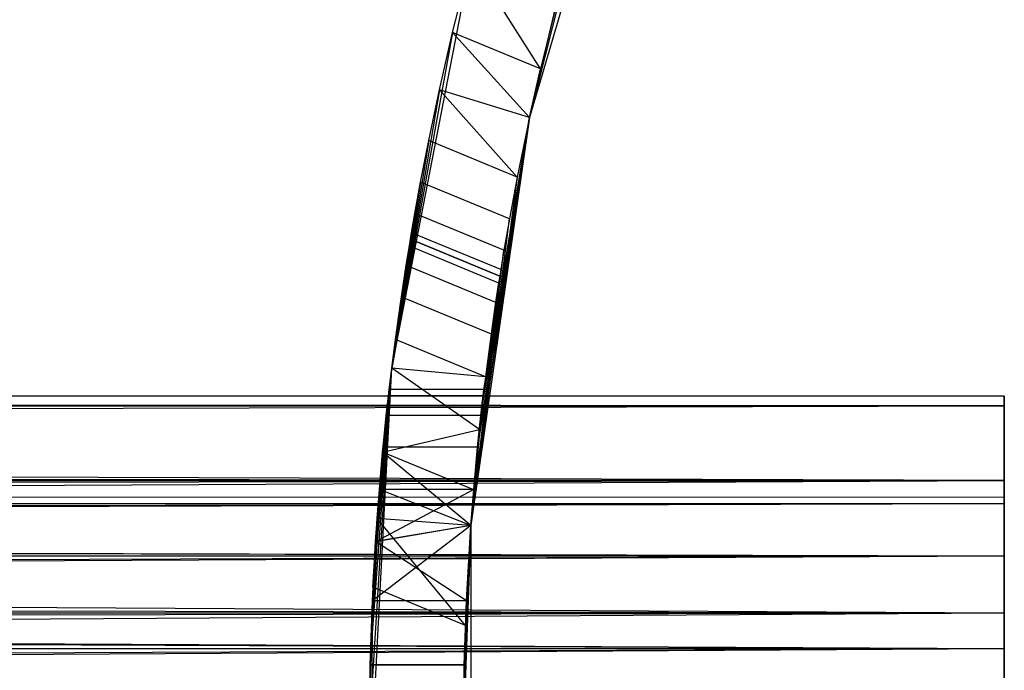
# Model space of a CAD drawing. Extents: x -28.1 to 0, y 0 to 28.1.
# Tile 48 of 215: x -16.029 to -15.452, y 14.11 to 14.492. Entities that reach past the tile are written whole.
import ezdxf

# ---------------------------------------------------------------- set-up
doc = ezdxf.new("R2010")
doc.units = 0
doc.header["$MEASUREMENT"] = 0
doc.layers.get('0').update_dxf_attribs({"color": 13, "linetype": 'CONTINUOUS'})

# ---------------------------------------------------------------- blocks, each defined once
blk = doc.blocks.new('ORTO_VIII_Z_ZAROWKA_OKAPO0')
at = {"color": 0}
for p, q in [((12.74774, 14.92806, 0.70072), (12.67961, 14.69603, 0.70072)), ((12.74774, 14.92806, 1.33064), (12.67961, 14.69603, 0.70072)), ((12.74774, 14.92806, 0.70072), (12.67961, 14.69603, 0.70072)), ((12.74774, 14.92806, 1.33064), (12.67961, 14.69603, 0.70072)), ((12.70516, 14.7981, 1.33064), (12.67961, 14.69603, 0.70072)), ((12.70516, 14.7981, 1.33064), (12.67961, 14.69603, 0.70072)), ((12.5988, 14.54903, 0.70072), (12.64539, 14.78869, 0.70072)), ((12.5988, 14.54903, 0.70072), (12.64539, 14.78869, 0.70072)), ((12.63448, 14.74584, 1.34563), (12.64539, 14.78869, 0.70072)), ((12.63448, 14.74584, 1.34563), (12.64539, 14.78869, 0.70072)), ((12.63448, 14.74584, 1.34563), (12.64539, 14.78869, 1.33319)), ((12.63448, 14.74584, 1.34563), (12.64539, 14.78869, 1.33319)), ((12.68605, 14.72448, 1.34563), (12.64539, 14.78869, 1.33319)), ((12.68605, 14.72448, 1.34563), (12.64539, 14.78869, 1.33319)), ((12.67961, 14.69603, 0.70072), (12.69502, 14.76074, 1.33442)), ((12.67961, 14.69603, 0.70072), (12.69502, 14.76074, 1.33442)), ((12.69502, 14.76074, 1.33442), (12.68605, 14.72448, 1.34563)), ((12.69502, 14.76074, 1.33442), (12.68605, 14.72448, 1.34563)), ((12.63448, 14.74584, 1.34563), (12.5988, 14.54903, 0.70072)), ((12.63448, 14.74584, 1.34563), (12.5988, 14.54903, 0.70072)), ((12.62672, 14.7122, 1.36383), (12.63448, 14.74584, 1.34563)), ((12.62672, 14.7122, 1.36383), (12.63448, 14.74584, 1.34563)), ((12.67961, 14.69603, 1.36041), (12.63448, 14.74584, 1.34563)), ((12.67961, 14.69603, 1.36041), (12.63448, 14.74584, 1.34563)), ((12.68605, 14.72448, 1.34563), (12.63448, 14.74584, 1.34563)), ((12.68605, 14.72448, 1.34563), (12.63448, 14.74584, 1.34563)), ((12.67961, 14.69603, 0.70072), (12.68605, 14.72448, 1.34563)), ((12.68605, 14.72448, 1.34563), (12.67961, 14.69603, 1.36041)), ((12.67961, 14.69603, 0.70072), (12.68605, 14.72448, 1.34563)), ((12.68605, 14.72448, 1.34563), (12.67961, 14.69603, 1.36041)), ((12.62672, 14.7122, 1.36383), (12.5988, 14.54903, 0.70072)), ((12.62672, 14.7122, 1.36383), (12.5988, 14.54903, 0.70072)), ((12.62046, 14.68252, 1.3883), (12.62672, 14.7122, 1.36383)), ((12.62046, 14.68252, 1.3883), (12.62672, 14.7122, 1.36383)), ((12.67238, 14.66102, 1.3883), (12.62672, 14.7122, 1.36383)), ((12.67238, 14.66102, 1.3883), (12.62672, 14.7122, 1.36383)), ((12.67961, 14.69603, 1.36041), (12.62672, 14.7122, 1.36383)), ((12.67961, 14.69603, 1.36041), (12.62672, 14.7122, 1.36383)), ((12.67961, 14.69603, 0.70072), (12.64519, 14.45667, 0.70072)), ((12.67961, 14.69603, 0.70072), (12.64519, 14.45667, 0.70072)), ((12.67961, 14.69603, 1.36041), (12.64519, 14.45667, 1.11693)), ((12.67961, 14.69603, 1.36041), (12.64519, 14.45667, 1.11693)), ((12.67961, 14.69603, 1.36041), (12.64683, 14.47773, 1.09861)), ((12.64683, 14.47773, 0.81465), (12.67961, 14.69603, 0.70072)), ((12.64683, 14.47773, 0.81465), (12.67961, 14.69603, 0.70072)), ((12.67961, 14.69603, 1.36041), (12.64683, 14.47773, 1.09861)), ((12.67961, 14.69603, 1.36041), (12.64911, 14.50266, 1.06824)), ((12.67961, 14.69603, 1.36041), (12.64911, 14.50266, 1.06824)), ((12.64911, 14.50267, 0.84502), (12.67961, 14.69603, 0.70072)), ((12.64911, 14.50267, 0.84502), (12.67961, 14.69603, 0.70072)), ((12.65106, 14.52126, 1.03347), (12.67961, 14.69603, 1.36041)), ((12.65106, 14.52126, 0.87979), (12.67961, 14.69603, 0.70072)), ((12.65106, 14.52126, 0.87979), (12.67961, 14.69603, 0.70072)), ((12.65106, 14.52126, 1.03347), (12.67961, 14.69603, 1.36041)), ((12.67961, 14.69603, 0.70072), (12.65235, 14.5327, 0.99574)), ((12.65235, 14.53266, 0.91733), (12.67961, 14.69603, 0.70072)), ((12.65235, 14.53266, 0.91733), (12.67961, 14.69603, 0.70072)), ((12.65235, 14.5327, 0.99574), (12.67961, 14.69603, 1.36041)), ((12.65235, 14.5327, 0.99574), (12.67961, 14.69603, 1.36041)), ((12.67961, 14.69603, 0.70072), (12.65235, 14.5327, 0.99574)), ((12.65281, 14.53654, 0.95663), (12.67961, 14.69603, 0.70072)), ((12.65281, 14.53654, 0.95663), (12.67961, 14.69603, 0.70072)), ((12.67961, 14.69603, 1.36041), (12.67238, 14.66102, 1.3883)), ((12.67961, 14.69603, 1.36041), (12.67238, 14.66102, 1.3883)), ((12.67961, 14.69603, 0.70072), (12.67961, 14.69603, 1.36041)), ((12.67961, 14.69603, 0.70072), (12.67961, 14.69603, 1.36041)), ((12.62046, 14.68252, 1.3883), (12.5988, 14.54903, 0.70072)), ((12.62046, 14.68252, 1.3883), (12.5988, 14.54903, 0.70072)), ((12.61568, 14.65798, 1.41817), (12.62046, 14.68252, 1.3883)), ((12.61568, 14.65798, 1.41817), (12.62046, 14.68252, 1.3883)), ((12.67238, 14.66102, 1.3883), (12.62046, 14.68252, 1.3883)), ((12.67238, 14.66102, 1.3883), (12.62046, 14.68252, 1.3883)), ((12.61568, 14.65798, 1.41817), (12.5988, 14.54903, 0.70072)), ((12.61568, 14.65798, 1.41817), (12.5988, 14.54903, 0.70072)), ((12.61235, 14.63969, 1.45216), (12.61568, 14.65798, 1.41817)), ((12.61235, 14.63969, 1.45216), (12.61568, 14.65798, 1.41817)), ((12.66777, 14.63652, 1.41801), (12.61568, 14.65798, 1.41817)), ((12.66777, 14.63652, 1.41801), (12.61568, 14.65798, 1.41817)), ((12.67238, 14.66102, 1.3883), (12.64519, 14.45667, 1.11693)), ((12.67238, 14.66102, 1.3883), (12.64519, 14.45667, 1.11693)), ((12.67238, 14.66102, 1.3883), (12.66777, 14.63652, 1.41801)), ((12.67238, 14.66102, 1.3883), (12.66777, 14.63652, 1.41801)), ((12.61235, 14.63969, 1.45216), (12.5988, 14.54903, 0.70072)), ((12.61235, 14.63969, 1.45216), (12.5988, 14.54903, 0.70072)), ((12.61039, 14.62838, 1.48911), (12.61235, 14.63969, 1.45216)), ((12.61039, 14.62838, 1.48911), (12.61235, 14.63969, 1.45216)), ((12.66455, 14.61807, 1.45216), (12.61235, 14.63969, 1.45216)), ((12.66455, 14.61807, 1.45216), (12.61235, 14.63969, 1.45216)), ((12.64519, 14.45667, 1.11693), (12.66777, 14.63652, 1.41801)), ((12.64519, 14.45667, 1.11693), (12.66777, 14.63652, 1.41801)), ((12.66777, 14.63652, 1.41801), (12.66455, 14.61807, 1.45216)), ((12.66777, 14.63652, 1.41801), (12.66455, 14.61807, 1.45216)), ((12.61039, 14.62838, 1.48911), (12.5988, 14.54903, 0.70072)), ((12.61039, 14.62838, 1.48911), (12.5988, 14.54903, 0.70072)), ((12.60975, 14.62455, 1.52749), (12.61039, 14.62838, 1.48911)), ((12.60975, 14.62455, 1.52749), (12.61039, 14.62838, 1.48911)), ((12.66268, 14.60675, 1.48894), (12.61039, 14.62838, 1.48911)), ((12.66268, 14.60675, 1.48894), (12.61039, 14.62838, 1.48911)), ((12.5988, 14.54903, 0.70072), (12.60975, 14.62455, 1.52749)), ((12.5988, 14.54903, 0.70072), (12.60975, 14.62455, 1.52749)), ((12.5988, 14.54903, 1.9175), (12.60975, 14.62455, 1.52749)), ((12.5988, 14.54903, 1.9175), (12.60975, 14.62455, 1.52749)), ((12.60975, 14.62455, 1.76371), (12.60386, 14.58685, 1.84061)), ((12.60975, 14.62455, 1.76371), (12.60386, 14.58685, 1.84061)), ((12.60975, 14.62455, 1.52749), (12.60386, 14.58685, 1.84061)), ((12.60975, 14.62455, 1.52749), (12.60386, 14.58685, 1.84061)), ((12.60911, 14.62068, 1.80231), (12.60975, 14.62455, 1.76371)), ((12.60911, 14.62068, 1.80231), (12.60975, 14.62455, 1.76371)), ((12.60975, 14.62455, 1.76371), (12.60975, 14.62455, 1.52749)), ((12.60975, 14.62455, 1.76371), (12.60975, 14.62455, 1.52749)), ((12.60975, 14.62455, 1.76371), (12.66206, 14.60289, 1.76371)), ((12.66206, 14.60289, 1.52749), (12.60975, 14.62455, 1.52749)), ((12.66206, 14.60289, 1.52749), (12.60975, 14.62455, 1.52749)), ((12.60975, 14.62455, 1.76371), (12.66206, 14.60289, 1.76371)), ((12.60911, 14.62068, 1.80231), (12.60386, 14.58685, 1.84061)), ((12.60911, 14.62068, 1.80231), (12.60386, 14.58685, 1.84061)), ((12.60728, 14.60936, 1.83905), (12.60911, 14.62068, 1.80231)), ((12.60728, 14.60936, 1.83905), (12.60911, 14.62068, 1.80231)), ((12.60911, 14.62068, 1.80231), (12.66145, 14.59905, 1.8021)), ((12.60911, 14.62068, 1.80231), (12.66145, 14.59905, 1.8021)), ((12.64519, 14.45667, 1.11693), (12.66455, 14.61807, 1.45216)), ((12.64519, 14.45667, 1.11693), (12.66455, 14.61807, 1.45216)), ((12.66455, 14.61807, 1.45216), (12.66268, 14.60675, 1.48894)), ((12.66455, 14.61807, 1.45216), (12.66268, 14.60675, 1.48894)), ((12.60728, 14.60936, 1.83905), (12.60386, 14.58685, 1.84061)), ((12.60728, 14.60936, 1.83905), (12.60386, 14.58685, 1.84061)), ((12.60443, 14.5907, 1.87329), (12.60728, 14.60936, 1.83905)), ((12.60443, 14.5907, 1.87329), (12.60728, 14.60936, 1.83905)), ((12.60728, 14.60936, 1.83905), (12.6597, 14.58765, 1.83905)), ((12.60728, 14.60936, 1.83905), (12.6597, 14.58765, 1.83905)), ((12.66268, 14.60675, 1.48894), (12.64519, 14.45667, 1.11693)), ((12.66268, 14.60675, 1.48894), (12.64519, 14.45667, 1.11693)), ((12.66268, 14.60675, 1.48894), (12.66206, 14.60289, 1.52749)), ((12.66268, 14.60675, 1.48894), (12.66206, 14.60289, 1.52749)), ((12.66206, 14.60289, 1.52749), (12.64519, 14.45667, 1.11693)), ((12.66206, 14.60289, 1.52749), (12.64519, 14.45667, 1.11693)), ((12.66206, 14.60289, 1.76371), (12.64519, 14.45667, 1.11693)), ((12.66206, 14.60289, 1.76371), (12.64519, 14.45667, 1.11693)), ((12.66206, 14.60289, 1.76371), (12.65204, 14.52996, 1.85817)), ((12.66206, 14.60289, 1.76371), (12.65204, 14.52996, 1.85817)), ((12.66206, 14.60289, 1.76371), (12.66145, 14.59905, 1.8021)), ((12.66206, 14.60289, 1.76371), (12.66145, 14.59905, 1.8021)), ((12.66206, 14.60289, 1.52749), (12.66206, 14.60289, 1.76371)), ((12.66206, 14.60289, 1.52749), (12.66206, 14.60289, 1.76371)), ((12.66145, 14.59905, 1.8021), (12.65204, 14.52996, 1.85817)), ((12.66145, 14.59905, 1.8021), (12.65204, 14.52996, 1.85817)), ((12.66145, 14.59905, 1.8021), (12.6597, 14.58765, 1.83905)), ((12.66145, 14.59905, 1.8021), (12.6597, 14.58765, 1.83905)), ((12.60094, 14.56579, 1.90291), (12.60443, 14.5907, 1.87329)), ((12.60094, 14.56579, 1.90291), (12.60443, 14.5907, 1.87329)), ((12.60386, 14.58685, 1.84061), (12.60443, 14.5907, 1.87329)), ((12.60386, 14.58685, 1.84061), (12.60443, 14.5907, 1.87329)), ((12.60443, 14.5907, 1.87329), (12.65701, 14.56905, 1.87311)), ((12.60443, 14.5907, 1.87329), (12.65701, 14.56905, 1.87311)), ((12.5988, 14.54903, 1.9175), (12.60386, 14.58685, 1.84061)), ((12.5988, 14.54903, 1.9175), (12.60386, 14.58685, 1.84061)), ((12.60094, 14.56579, 1.90291), (12.60386, 14.58685, 1.84061)), ((12.60094, 14.56579, 1.90291), (12.60386, 14.58685, 1.84061)), ((12.6597, 14.58765, 1.83905), (12.65701, 14.56905, 1.87311)), ((12.6597, 14.58765, 1.83905), (12.65701, 14.56905, 1.87311)), ((12.5988, 14.54903, 1.9175), (12.60094, 14.56579, 1.90291)), ((12.5988, 14.54903, 1.9175), (12.60094, 14.56579, 1.90291)), ((12.65371, 14.54394, 1.90291), (12.60094, 14.56579, 1.90291)), ((12.65371, 14.54394, 1.90291), (12.60094, 14.56579, 1.90291)), ((12.65701, 14.56905, 1.87311), (12.65204, 14.52996, 1.85817)), ((12.65701, 14.56905, 1.87311), (12.65204, 14.52996, 1.85817)), ((12.65701, 14.56905, 1.87311), (12.65371, 14.54394, 1.90291)), ((12.65701, 14.56905, 1.87311), (12.65371, 14.54394, 1.90291)), ((12.58576, 14.33576, 0.75584), (12.5988, 14.54903, 0.70072)), ((12.58576, 14.33576, 0.75584), (12.5988, 14.54903, 0.70072)), ((12.58602, 14.30521, 0.70072), (12.5988, 14.54903, 0.70072)), ((12.58602, 14.30521, 0.70072), (12.5988, 14.54903, 0.70072)), ((12.58619, 14.37488, 1.15357), (12.5988, 14.54903, 1.9175)), ((12.58619, 14.37488, 1.15357), (12.5988, 14.54903, 1.9175)), ((12.5862, 14.37505, 0.75972), (12.5988, 14.54903, 0.70072)), ((12.5862, 14.37505, 0.75972), (12.5988, 14.54903, 0.70072)), ((12.58744, 14.41259, 0.77112), (12.5988, 14.54903, 0.70072)), ((12.58744, 14.41259, 0.77112), (12.5988, 14.54903, 0.70072)), ((12.58744, 14.41259, 1.14213), (12.5988, 14.54903, 1.9175)), ((12.58744, 14.41259, 1.14213), (12.5988, 14.54903, 1.9175)), ((12.58931, 14.44722, 1.12364), (12.5988, 14.54903, 1.9175)), ((12.58931, 14.44722, 1.12364), (12.5988, 14.54903, 1.9175)), ((12.58932, 14.44736, 0.78971), (12.5988, 14.54903, 0.70072)), ((12.58932, 14.44736, 0.78971), (12.5988, 14.54903, 0.70072)), ((12.59153, 14.47773, 0.81465), (12.5988, 14.54903, 0.70072)), ((12.59153, 14.47773, 0.81465), (12.5988, 14.54903, 0.70072)), ((12.59153, 14.47773, 1.09861), (12.5988, 14.54903, 1.9175)), ((12.59153, 14.47773, 1.09861), (12.5988, 14.54903, 1.9175)), ((12.59346, 14.49977, 1.94558), (12.5988, 14.54903, 1.9175)), ((12.59346, 14.49977, 1.94558), (12.5988, 14.54903, 1.9175)), ((12.59373, 14.50267, 0.84502), (12.5988, 14.54903, 0.70072)), ((12.59373, 14.50267, 0.84502), (12.5988, 14.54903, 0.70072)), ((12.59373, 14.50266, 1.06824), (12.5988, 14.54903, 1.9175)), ((12.59373, 14.50266, 1.06824), (12.5988, 14.54903, 1.9175)), ((12.59562, 14.52126, 0.87979), (12.5988, 14.54903, 0.70072)), ((12.59562, 14.52126, 0.87979), (12.5988, 14.54903, 0.70072)), ((12.59562, 14.52126, 1.03347), (12.5988, 14.54903, 1.9175)), ((12.59562, 14.52126, 1.03347), (12.5988, 14.54903, 1.9175)), ((12.59687, 14.53266, 0.91733), (12.5988, 14.54903, 0.70072)), ((12.59687, 14.53266, 0.91733), (12.5988, 14.54903, 0.70072)), ((12.59687, 14.5327, 0.99574), (12.5988, 14.54903, 1.9175)), ((12.59687, 14.5327, 0.99574), (12.5988, 14.54903, 1.9175)), ((12.59731, 14.53654, 0.95663), (12.5988, 14.54903, 0.70072)), ((12.59731, 14.53654, 0.95663), (12.5988, 14.54903, 0.70072)), ((12.59731, 14.53654, 0.95663), (12.5988, 14.54903, 1.9175)), ((12.59731, 14.53654, 0.95663), (12.5988, 14.54903, 1.9175)), ((12.5988, 14.54903, 0.70072), (12.5988, 14.54903, 1.9175)), ((12.5988, 14.54903, 0.70072), (12.5988, 14.54903, 1.9175)), ((12.65016, 14.51292, 1.92751), (12.5988, 14.54903, 1.9175)), ((12.65016, 14.51292, 1.92751), (12.5988, 14.54903, 1.9175)), ((12.65371, 14.54394, 1.90291), (12.5988, 14.54903, 1.9175)), ((12.65371, 14.54394, 1.90291), (12.5988, 14.54903, 1.9175)), ((12.65371, 14.54394, 1.90291), (12.65016, 14.51292, 1.92751)), ((12.65371, 14.54394, 1.90291), (12.65016, 14.51292, 1.92751)), ((12.65371, 14.54394, 1.90291), (12.65204, 14.52996, 1.85817)), ((12.65371, 14.54394, 1.90291), (12.65204, 14.52996, 1.85817)), ((12.59687, 14.53266, 0.91733), (12.59731, 14.53654, 0.95663)), ((12.59731, 14.53654, 0.95663), (12.59687, 14.5327, 0.99574)), ((12.59687, 14.53266, 0.91733), (12.59731, 14.53654, 0.95663)), ((12.59731, 14.53654, 0.95663), (12.59687, 14.5327, 0.99574)), ((12.65281, 14.53654, 0.95663), (12.59731, 14.53654, 0.95663)), ((12.65281, 14.53654, 0.95663), (12.59731, 14.53654, 0.95663)), ((12.65235, 14.5327, 0.99574), (12.65281, 14.53654, 0.95663)), ((12.65281, 14.53654, 0.95663), (12.65235, 14.53266, 0.91733)), ((12.65281, 14.53654, 0.95663), (12.65235, 14.53266, 0.91733)), ((12.65235, 14.5327, 0.99574), (12.65281, 14.53654, 0.95663)), ((12.9578, 14.52689, 1.00374), (1.93418, 14.53261, 0.95663)), ((12.9578, 14.52689, 1.00374), (1.93418, 14.53261, 0.95663)), ((12.9578, 14.53261, 0.95663), (1.93418, 14.53261, 0.95663)), ((12.9578, 14.53261, 0.95663), (1.93418, 14.53261, 0.95663)), ((1.93418, 14.53117, 0.98036), (12.9578, 14.52689, 1.00374)), ((1.93418, 14.53117, 0.98036), (12.9578, 14.52689, 1.00374)), ((12.59687, 14.5327, 0.99574), (12.59562, 14.52126, 1.03347)), ((12.59687, 14.5327, 0.99574), (12.59562, 14.52126, 1.03347)), ((12.59562, 14.52126, 0.87979), (12.59687, 14.53266, 0.91733)), ((12.59562, 14.52126, 0.87979), (12.59687, 14.53266, 0.91733)), ((12.65235, 14.5327, 0.99574), (12.59687, 14.5327, 0.99574)), ((12.65235, 14.5327, 0.99574), (12.59687, 14.5327, 0.99574)), ((12.65235, 14.53266, 0.91733), (12.59687, 14.53266, 0.91733)), ((12.65235, 14.53266, 0.91733), (12.59687, 14.53266, 0.91733)), ((12.65106, 14.52126, 1.03347), (12.65235, 14.5327, 0.99574)), ((12.65106, 14.52126, 1.03347), (12.65235, 14.5327, 0.99574)), ((12.65235, 14.53266, 0.91733), (12.65106, 14.52126, 0.87979)), ((12.65235, 14.53266, 0.91733), (12.65106, 14.52126, 0.87979)), ((12.9578, 14.52689, 0.90952), (12.9578, 14.53261, 0.95663)), ((12.9578, 14.53261, 0.95663), (12.9578, 14.52689, 1.00374)), ((12.9578, 14.53261, 0.95663), (12.9578, 14.52689, 1.00374)), ((12.9578, 14.52689, 0.90952), (12.9578, 14.53261, 0.95663)), ((12.9578, 14.52689, 0.90952), (1.93418, 14.52689, 0.90952)), ((12.9578, 14.52689, 0.90952), (1.93418, 14.52689, 0.90952)), ((12.9578, 14.52689, 0.90952), (1.93418, 14.51981, 0.88682)), ((12.9578, 14.52689, 0.90952), (1.93418, 14.51981, 0.88682)), ((1.93418, 14.52689, 1.00374), (12.9578, 14.52689, 1.00374)), ((1.93418, 14.52689, 1.00374), (12.9578, 14.52689, 1.00374)), ((1.93418, 14.49776, 1.06845), (12.9578, 14.52689, 1.00374)), ((1.93418, 14.49776, 1.06845), (12.9578, 14.52689, 1.00374)), ((12.65204, 14.52996, 1.85817), (12.64519, 14.45667, 1.95264)), ((12.64519, 14.45667, 1.11693), (12.65204, 14.52996, 1.85817)), ((12.65204, 14.52996, 1.85817), (12.64519, 14.45667, 1.95264)), ((12.64519, 14.45667, 1.11693), (12.65204, 14.52996, 1.85817)), ((12.65204, 14.52996, 1.85817), (12.64683, 14.47766, 1.94558)), ((12.65204, 14.52996, 1.85817), (12.64683, 14.47766, 1.94558)), ((12.65016, 14.51292, 1.92751), (12.65204, 14.52996, 1.85817)), ((12.65016, 14.51292, 1.92751), (12.65204, 14.52996, 1.85817)), ((12.9578, 14.52689, 1.00374), (12.9578, 14.4831, 1.08716)), ((12.9578, 14.4831, 0.82609), (12.9578, 14.52689, 0.90952)), ((12.9578, 14.4831, 0.82609), (12.9578, 14.52689, 0.90952)), ((12.9578, 14.52689, 1.00374), (12.9578, 14.4831, 1.08716)), ((12.9578, 14.4831, 0.82609), (1.93418, 14.51981, 0.88682)), ((12.9578, 14.4831, 0.82609), (1.93418, 14.51981, 0.88682)), ((12.59373, 14.50267, 0.84502), (12.59562, 14.52126, 0.87979)), ((12.59562, 14.52126, 1.03347), (12.59373, 14.50266, 1.06824)), ((12.59373, 14.50267, 0.84502), (12.59562, 14.52126, 0.87979)), ((12.59562, 14.52126, 1.03347), (12.59373, 14.50266, 1.06824)), ((12.65106, 14.52126, 0.87979), (12.59562, 14.52126, 0.87979)), ((12.65106, 14.52126, 0.87979), (12.59562, 14.52126, 0.87979)), ((12.65106, 14.52126, 1.03347), (12.59562, 14.52126, 1.03347)), ((12.65106, 14.52126, 1.03347), (12.59562, 14.52126, 1.03347)), ((12.64911, 14.50266, 1.06824), (12.65106, 14.52126, 1.03347)), ((12.65106, 14.52126, 0.87979), (12.64911, 14.50267, 0.84502)), ((12.65106, 14.52126, 0.87979), (12.64911, 14.50267, 0.84502)), ((12.64911, 14.50266, 1.06824), (12.65106, 14.52126, 1.03347)), ((12.59346, 14.49977, 1.94558), (12.65016, 14.51292, 1.92751)), ((12.59346, 14.49977, 1.94558), (12.65016, 14.51292, 1.92751)), ((12.65016, 14.51292, 1.92751), (12.64683, 14.47766, 1.94558)), ((12.65016, 14.51292, 1.92751), (12.64683, 14.47766, 1.94558)), ((12.59153, 14.47773, 0.81465), (12.59373, 14.50267, 0.84502)), ((12.59153, 14.47773, 0.81465), (12.59373, 14.50267, 0.84502)), ((12.59373, 14.50266, 1.06824), (12.59153, 14.47773, 1.09861)), ((12.59373, 14.50266, 1.06824), (12.59153, 14.47773, 1.09861)), ((12.64911, 14.50267, 0.84502), (12.59373, 14.50267, 0.84502)), ((12.64911, 14.50267, 0.84502), (12.59373, 14.50267, 0.84502)), ((12.64911, 14.50266, 1.06824), (12.59373, 14.50266, 1.06824)), ((12.64911, 14.50266, 1.06824), (12.59373, 14.50266, 1.06824)), ((12.64911, 14.50267, 0.84502), (12.64683, 14.47773, 0.81465)), ((12.64911, 14.50267, 0.84502), (12.64683, 14.47773, 0.81465)), ((12.64683, 14.47773, 1.09861), (12.64911, 14.50266, 1.06824)), ((12.64683, 14.47773, 1.09861), (12.64911, 14.50266, 1.06824)), ((1.93418, 14.49776, 1.06845), (12.9578, 14.4831, 1.08716)), ((1.93418, 14.49776, 1.06845), (12.9578, 14.4831, 1.08716)), ((12.58619, 14.37488, 1.15357), (12.59346, 14.49977, 1.94558)), ((12.58619, 14.37488, 1.15357), (12.59346, 14.49977, 1.94558)), ((12.59023, 14.46086, 1.95683), (12.59346, 14.49977, 1.94558)), ((12.59023, 14.46086, 1.95683), (12.59346, 14.49977, 1.94558)), ((12.64519, 14.45667, 1.95264), (12.59346, 14.49977, 1.94558)), ((12.64519, 14.45667, 1.95264), (12.59346, 14.49977, 1.94558)), ((12.64683, 14.47766, 1.94558), (12.59346, 14.49977, 1.94558)), ((12.64683, 14.47766, 1.94558), (12.59346, 14.49977, 1.94558)), ((1.93418, 14.46629, 0.80928), (12.9578, 14.4831, 0.82609)), ((12.9578, 14.4831, 0.82609), (1.93418, 14.4831, 0.82609)), ((12.9578, 14.4831, 0.82609), (1.93418, 14.4831, 0.82609)), ((1.93418, 14.46629, 0.80928), (12.9578, 14.4831, 0.82609)), ((1.93418, 14.4831, 1.08716), (12.9578, 14.4831, 1.08716)), ((1.93418, 14.4831, 1.08716), (12.9578, 14.4831, 1.08716)), ((1.93418, 14.42724, 1.13093), (12.9578, 14.4831, 1.08716)), ((1.93418, 14.42724, 1.13093), (12.9578, 14.4831, 1.08716)), ((12.9578, 14.4831, 1.08716), (12.9578, 14.40556, 1.14069)), ((12.9578, 14.40556, 0.77257), (12.9578, 14.4831, 0.82609)), ((12.9578, 14.40556, 0.77257), (12.9578, 14.4831, 0.82609)), ((12.9578, 14.4831, 1.08716), (12.9578, 14.40556, 1.14069)), ((1.93418, 14.46955, 0.9896), (12.9578, 14.47355, 0.95663)), ((1.93418, 14.46955, 0.9896), (12.9578, 14.47355, 0.95663)), ((1.93418, 14.47255, 0.97324), (12.9578, 14.46955, 0.92365)), ((1.93418, 14.47255, 0.97324), (12.9578, 14.46955, 0.92365)), ((12.59153, 14.47773, 1.09861), (12.58931, 14.44722, 1.12364)), ((12.64683, 14.47773, 1.09861), (12.58931, 14.44722, 1.12364)), ((12.59153, 14.47773, 1.09861), (12.58931, 14.44722, 1.12364)), ((12.64683, 14.47773, 1.09861), (12.58931, 14.44722, 1.12364)), ((12.58932, 14.44736, 0.78971), (12.59153, 14.47773, 0.81465)), ((12.58932, 14.44736, 0.78971), (12.59153, 14.47773, 0.81465)), ((12.64519, 14.45667, 0.79633), (12.59153, 14.47773, 0.81465)), ((12.64519, 14.45667, 0.79633), (12.59153, 14.47773, 0.81465)), ((12.64683, 14.47773, 0.81465), (12.59153, 14.47773, 0.81465)), ((12.64683, 14.47773, 0.81465), (12.59153, 14.47773, 0.81465)), ((12.64683, 14.47773, 1.09861), (12.59153, 14.47773, 1.09861)), ((12.64683, 14.47773, 1.09861), (12.59153, 14.47773, 1.09861)), ((12.64683, 14.47773, 0.81465), (12.64519, 14.45667, 0.70072)), ((12.64683, 14.47773, 0.81465), (12.64519, 14.45667, 0.70072)), ((12.64683, 14.47773, 0.81465), (12.64519, 14.45667, 0.79633)), ((12.64519, 14.45667, 1.11693), (12.64683, 14.47773, 1.09861)), ((12.64683, 14.47773, 0.81465), (12.64519, 14.45667, 0.79633)), ((12.64519, 14.45667, 1.11693), (12.64683, 14.47773, 1.09861)), ((12.64683, 14.47766, 1.94558), (12.64519, 14.45667, 1.95264)), ((12.64683, 14.47766, 1.94558), (12.64519, 14.45667, 1.95264)), ((12.9578, 14.46955, 0.9896), (12.9578, 14.47355, 0.95663)), ((12.9578, 14.47355, 0.95663), (12.9578, 14.46955, 0.92365)), ((12.9578, 14.46955, 0.9896), (12.9578, 14.47355, 0.95663)), ((12.9578, 14.47355, 0.95663), (12.9578, 14.46955, 0.92365)), ((1.93418, 14.4389, 1.048), (12.9578, 14.46955, 0.9896)), ((1.93418, 14.44916, 1.0349), (12.9578, 14.46955, 0.9896)), ((1.93418, 14.4389, 1.048), (12.9578, 14.46955, 0.9896)), ((1.93418, 14.44916, 1.0349), (12.9578, 14.46955, 0.9896)), ((1.93418, 14.46955, 0.9896), (12.9578, 14.46955, 0.9896)), ((1.93418, 14.46955, 0.9896), (12.9578, 14.46955, 0.9896)), ((1.93418, 14.46955, 0.9896), (12.9578, 14.46955, 0.92365)), ((1.93418, 14.46955, 0.9896), (12.9578, 14.46955, 0.92365)), ((1.93418, 14.46955, 0.92365), (12.9578, 14.46955, 0.92365)), ((1.93418, 14.46955, 0.92365), (12.9578, 14.46955, 0.92365)), ((1.93418, 14.46955, 0.92365), (12.9578, 14.4389, 0.86525)), ((1.93418, 14.46955, 0.92365), (12.9578, 14.4389, 0.86525)), ((12.9578, 14.4389, 1.048), (12.9578, 14.46955, 0.9896)), ((12.9578, 14.46955, 0.92365), (12.9578, 14.4389, 0.86525)), ((12.9578, 14.4389, 1.048), (12.9578, 14.46955, 0.9896)), ((12.9578, 14.46955, 0.92365), (12.9578, 14.4389, 0.86525)), ((1.93418, 14.46629, 0.80928), (12.9578, 14.40556, 0.77257)), ((1.93418, 14.46629, 0.80928), (12.9578, 14.40556, 0.77257)), ((1.93418, 14.4646, 0.90776), (12.9578, 14.4389, 0.86525)), ((1.93418, 14.4646, 0.90776), (12.9578, 14.4389, 0.86525)), ((12.59023, 14.46086, 1.95683), (12.58619, 14.37488, 1.15357)), ((12.59023, 14.46086, 1.95683), (12.58619, 14.37488, 1.15357)), ((12.64519, 14.45667, 1.11693), (12.58744, 14.41259, 1.14213)), ((12.64519, 14.45667, 1.11693), (12.58744, 14.41259, 1.14213)), ((12.58781, 14.42057, 1.96056), (12.59023, 14.46086, 1.95683)), ((12.58781, 14.42057, 1.96056), (12.59023, 14.46086, 1.95683)), ((12.64519, 14.45667, 1.11693), (12.58931, 14.44722, 1.12364)), ((12.64519, 14.45667, 1.11693), (12.58931, 14.44722, 1.12364)), ((12.64519, 14.45667, 0.79633), (12.58932, 14.44736, 0.78971)), ((12.64519, 14.45667, 0.79633), (12.58932, 14.44736, 0.78971)), ((12.64202, 14.39812, 1.96056), (12.59023, 14.46086, 1.95683)), ((12.64202, 14.39812, 1.96056), (12.59023, 14.46086, 1.95683)), ((12.64519, 14.45667, 1.95264), (12.59023, 14.46086, 1.95683)), ((12.64519, 14.45667, 1.95264), (12.59023, 14.46086, 1.95683)), ((12.64087, 14.33576, 0.75584), (12.64519, 14.45667, 0.70072)), ((12.64087, 14.33576, 0.75584), (12.64519, 14.45667, 0.70072)), ((12.64519, 14.45667, 1.95264), (12.64087, 14.33576, 1.15741)), ((12.64519, 14.45667, 1.95264), (12.64087, 14.33576, 1.15741)), ((12.64133, 14.37505, 0.75972), (12.64519, 14.45667, 0.70072)), ((12.64133, 14.37505, 0.75972), (12.64519, 14.45667, 0.70072)), ((12.64133, 14.37488, 1.15357), (12.64519, 14.45667, 1.95264)), ((12.64133, 14.37488, 1.15357), (12.64519, 14.45667, 1.95264)), ((12.64519, 14.45667, 1.95264), (12.64202, 14.39812, 1.96056)), ((12.64519, 14.45667, 1.95264), (12.64202, 14.39812, 1.96056)), ((12.64519, 14.45667, 0.70072), (12.64262, 14.41259, 0.77112)), ((12.64519, 14.45667, 0.79633), (12.64262, 14.41259, 0.77112)), ((12.64519, 14.45667, 0.70072), (12.64262, 14.41259, 0.77112)), ((12.64262, 14.41259, 1.14213), (12.64519, 14.45667, 1.95264)), ((12.64262, 14.41259, 1.14213), (12.64519, 14.45667, 1.95264)), ((12.64262, 14.41259, 1.14213), (12.64519, 14.45667, 1.11693)), ((12.64519, 14.45667, 0.79633), (12.64262, 14.41259, 0.77112)), ((12.64262, 14.41259, 1.14213), (12.64519, 14.45667, 1.11693)), ((12.64519, 14.45667, 0.70072), (12.64519, 14.21484, 0.70072)), ((12.64519, 14.45667, 0.70072), (12.64519, 14.21484, 0.70072)), ((12.64519, 14.45667, 0.79633), (12.64519, 14.45667, 0.70072)), ((12.64519, 14.45667, 0.79633), (12.64519, 14.45667, 0.70072)), ((12.64519, 14.45667, 1.95264), (12.64519, 14.45667, 1.11693)), ((12.64519, 14.45667, 1.95264), (12.64519, 14.45667, 1.11693)), ((12.58744, 14.41259, 0.77112), (12.58932, 14.44736, 0.78971)), ((12.58744, 14.41259, 0.77112), (12.58932, 14.44736, 0.78971)), ((12.58931, 14.44722, 1.12364), (12.58744, 14.41259, 1.14213)), ((12.58931, 14.44722, 1.12364), (12.58744, 14.41259, 1.14213)), ((12.64262, 14.41259, 0.77112), (12.58932, 14.44736, 0.78971)), ((12.64262, 14.41259, 0.77112), (12.58932, 14.44736, 0.78971)), ((1.93418, 14.38462, 1.08547), (12.9578, 14.4389, 1.048)), ((1.93418, 14.39979, 1.07864), (12.9578, 14.4389, 1.048)), ((1.93418, 14.38462, 1.08547), (12.9578, 14.4389, 1.048)), ((1.93418, 14.39979, 1.07864), (12.9578, 14.4389, 1.048)), ((1.93418, 14.4389, 1.048), (12.9578, 14.4389, 1.048)), ((1.93418, 14.4389, 1.048), (12.9578, 14.4389, 1.048)), ((1.93418, 14.4389, 0.86525), (12.9578, 14.4389, 0.86525)), ((1.93418, 14.4389, 0.86525), (12.9578, 14.4389, 0.86525)), ((1.93418, 14.4389, 0.86525), (12.9578, 14.38462, 0.82779)), ((1.93418, 14.4389, 0.86525), (12.9578, 14.38462, 0.82779)), ((12.9578, 14.38462, 1.08547), (12.9578, 14.4389, 1.048)), ((12.9578, 14.4389, 0.86525), (12.9578, 14.38462, 0.82779)), ((12.9578, 14.38462, 1.08547), (12.9578, 14.4389, 1.048)), ((12.9578, 14.4389, 0.86525), (12.9578, 14.38462, 0.82779)), ((1.93418, 14.42724, 1.13093), (12.9578, 14.40556, 1.14069)), ((1.93418, 14.42724, 1.13093), (12.9578, 14.40556, 1.14069)), ((1.93418, 14.42713, 0.85349), (12.9578, 14.38462, 0.82779)), ((1.93418, 14.42713, 0.85349), (12.9578, 14.38462, 0.82779)), ((12.58781, 14.42057, 1.96056), (12.58602, 14.30521, 1.96056)), ((12.58781, 14.42057, 1.96056), (12.58602, 14.30521, 1.96056)), ((12.58781, 14.42057, 1.96056), (12.58619, 14.37488, 1.15357)), ((12.58781, 14.42057, 1.96056), (12.58619, 14.37488, 1.15357)), ((12.64202, 14.39812, 1.96056), (12.58781, 14.42057, 1.96056)), ((12.64202, 14.39812, 1.96056), (12.58781, 14.42057, 1.96056)), ((12.58744, 14.41259, 1.14213), (12.58619, 14.37488, 1.15357)), ((12.58744, 14.41259, 1.14213), (12.58619, 14.37488, 1.15357)), ((12.5862, 14.37505, 0.75972), (12.58744, 14.41259, 0.77112)), ((12.5862, 14.37505, 0.75972), (12.58744, 14.41259, 0.77112)), ((12.64262, 14.41259, 0.77112), (12.58744, 14.41259, 0.77112)), ((12.64262, 14.41259, 0.77112), (12.58744, 14.41259, 0.77112)), ((12.64262, 14.41259, 1.14213), (12.58744, 14.41259, 1.14213)), ((12.64262, 14.41259, 1.14213), (12.58744, 14.41259, 1.14213)), ((12.64262, 14.41259, 0.77112), (12.64133, 14.37505, 0.75972)), ((12.64133, 14.37488, 1.15357), (12.64262, 14.41259, 1.14213)), ((12.64262, 14.41259, 0.77112), (12.64133, 14.37505, 0.75972)), ((12.64133, 14.37488, 1.15357), (12.64262, 14.41259, 1.14213)), ((1.93418, 14.38286, 0.7655), (12.9578, 14.40556, 0.77257)), ((1.93418, 14.40556, 0.77257), (12.9578, 14.40556, 0.77257)), ((1.93418, 14.38286, 0.7655), (12.9578, 14.40556, 0.77257)), ((1.93418, 14.40556, 0.77257), (12.9578, 14.40556, 0.77257)), ((1.93418, 14.40556, 1.14069), (12.9578, 14.40556, 1.14069)), ((1.93418, 14.40556, 1.14069), (12.9578, 14.40556, 1.14069)), ((1.93418, 14.33576, 1.15348), (12.9578, 14.40556, 1.14069)), ((1.93418, 14.33576, 1.15348), (12.9578, 14.40556, 1.14069)), ((12.9578, 14.40556, 1.14069), (12.9578, 14.31203, 1.15204)), ((12.9578, 14.31203, 0.76121), (12.9578, 14.40556, 0.77257)), ((12.9578, 14.31203, 0.76121), (12.9578, 14.40556, 0.77257)), ((12.9578, 14.40556, 1.14069), (12.9578, 14.31203, 1.15204)), ((12.64087, 14.33576, 1.15741), (12.64202, 14.39812, 1.96056)), ((12.64087, 14.33576, 1.15741), (12.64202, 14.39812, 1.96056)), ((12.64202, 14.2734, 1.96056), (12.64202, 14.39812, 1.96056)), ((12.64202, 14.2734, 1.96056), (12.64202, 14.39812, 1.96056)), ((1.93418, 14.31915, 1.09342), (12.9578, 14.38462, 1.08547)), ((1.93418, 14.33576, 1.09442), (12.9578, 14.38462, 1.08547)), ((1.93418, 14.31915, 1.09342), (12.9578, 14.38462, 1.08547)), ((1.93418, 14.33576, 1.09442), (12.9578, 14.38462, 1.08547)), ((1.93418, 14.38462, 1.08547), (12.9578, 14.38462, 1.08547)), ((1.93418, 14.38462, 1.08547), (12.9578, 14.38462, 1.08547)), ((1.93418, 14.38462, 0.82779), (12.9578, 14.38462, 0.82779)), ((1.93418, 14.38462, 0.82779), (12.9578, 14.38462, 0.82779)), ((12.9578, 14.31915, 1.09342), (12.9578, 14.38462, 1.08547)), ((12.9578, 14.38462, 0.82779), (12.9578, 14.31915, 0.81984)), ((12.9578, 14.31915, 1.09342), (12.9578, 14.38462, 1.08547)), ((12.9578, 14.38462, 0.82779), (12.9578, 14.31915, 0.81984)), ((12.58576, 14.33576, 0.75584), (12.5862, 14.37505, 0.75972)), ((12.58576, 14.33576, 0.75584), (12.5862, 14.37505, 0.75972)), ((12.58619, 14.37488, 1.15357), (12.58576, 14.33576, 1.15741)), ((12.58619, 14.37488, 1.15357), (12.58576, 14.33576, 1.15741)), ((12.58602, 14.30521, 1.96056), (12.58619, 14.37488, 1.15357)), ((12.58602, 14.30521, 1.96056), (12.58619, 14.37488, 1.15357)), ((12.64133, 14.37488, 1.15357), (12.58619, 14.37488, 1.15357)), ((12.64133, 14.37488, 1.15357), (12.58619, 14.37488, 1.15357)), ((12.64133, 14.37505, 0.75972), (12.5862, 14.37505, 0.75972)), ((12.64133, 14.37505, 0.75972), (12.5862, 14.37505, 0.75972)), ((12.64133, 14.37505, 0.75972), (12.64087, 14.33576, 0.75584)), ((12.64133, 14.37505, 0.75972), (12.64087, 14.33576, 0.75584)), ((12.64087, 14.33576, 1.15741), (12.64133, 14.37488, 1.15357)), ((12.64087, 14.33576, 1.15741), (12.64133, 14.37488, 1.15357))]:
    blk.add_line(p, q, dxfattribs=at)

msp = doc.modelspace()

# ---------------------------------------------------------------- block references
at = {"color": 0}
msp.add_blockref('ORTO_VIII_Z_ZAROWKA_OKAPO0', (-28.41, -0.26151, -0.64167), dxfattribs=at)

doc.saveas('drawing.dxf')
